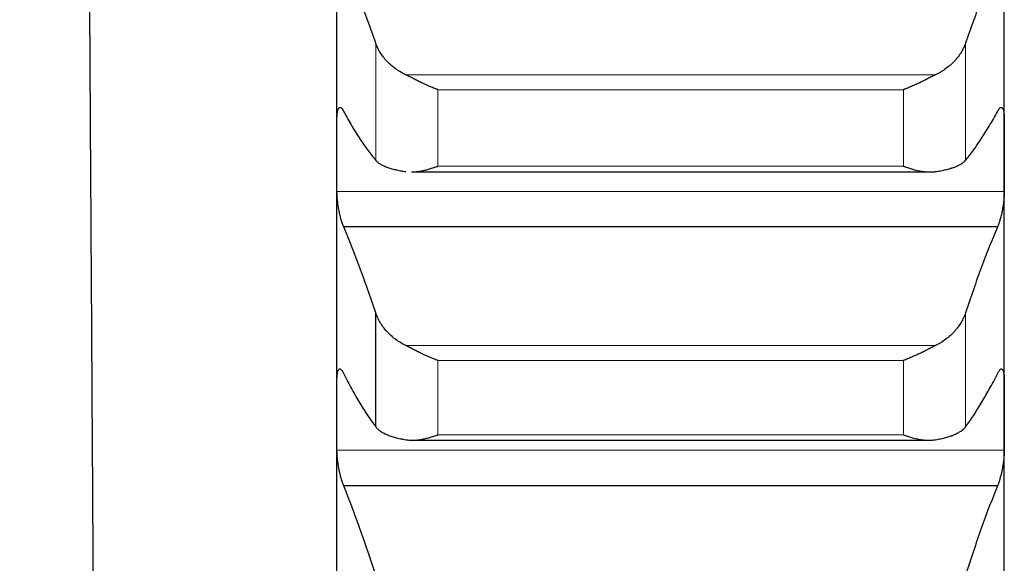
# Model space of a CAD drawing. Header units: inches. Extents: x 0 to 20790, y -12 to 14700.
# Tile 163 of 256: x 8037 to 8113, y 9417 to 9459. Entities that reach past the tile are written whole.
import ezdxf

# ---------------------------------------------------------------- set-up
doc = ezdxf.new("R2010")
doc.units = ezdxf.units.IN
doc.layers.add('1', color=7, linetype='Continuous', true_color=0xffffff)
doc.layers.add('254', color=7, linetype='Continuous', true_color=0xffffff)
doc.styles.add('latin_extended', font='simplex.shx')
doc.dimstyles.get("Standard").update_dxf_attribs({"dimtxt": 0.18, "dimasz": 0.18, "dimexe": 0.18, "dimexo": 0.0625, "dimgap": 0.09, "dimtad": 0, "dimtih": 1, "dimtoh": 1, "dimdec": 4, "dimzin": 0, "dimdsep": 46, "dimtxsty": 'Standard', "dimcen": 0.09, "dimadec": 0, "dimazin": 0, "dimtfac": 1, "dimtdec": 4, "dimtofl": 0, "dimtmove": 0, "dimatfit": 3, "dimfxl": 1, "dimtolj": 1, "dimtzin": 0, "dimarcsym": 0})

# ---------------------------------------------------------------- blocks, each defined once
blk = doc.blocks.new('_U1')
at = {"layer": '254', "color": 3, "linetype": 'Continuous', "lineweight": 13, "transparency": 16777216}
for p, q in [((1386.411, 10951.253), (1386.411, 7981.754)), ((8061.411, 9764.754), (8061.411, 7981.754)), ((1508.911, 8016.754), (7938.911, 8016.754))]:
    blk.add_line(p, q, dxfattribs=at)
at = {"layer": '254', "color": 3, "transparency": 16777216}
for points in [[(1508.911, 8037.17), (1508.911, 7996.337), (1386.411, 8016.754)], [(7938.911, 7996.337), (7938.911, 8037.17), (8061.411, 8016.754)]]:
    blk.add_solid(points, dxfattribs=at)
at = {"layer": 'Defpoints', "color": 0, "transparency": 16777216}
for p in [(1386.411, 10986.253), (8061.411, 9799.754), (8061.411, 8016.754)]:
    blk.add_point(p, dxfattribs=at)
at = {"layer": '254', "color": 2, "lineweight": 13, "transparency": 16777216, "insert": (4508.078, 8200.504), "char_height": 122.5, "attachment_point": 1, "style": 'latin_extended'}
blk.add_mtext('\\A1;6675', dxfattribs=at)

msp = doc.modelspace()

# ---------------------------------------------------------------- linework, layer by layer
at = {"layer": '1', "color": 2, "linetype": 'Continuous', "lineweight": 25}
for p, q in [((8061.411, 9448.955), (8061.411, 9469.738)), ((8113.411, 9448.955), (8113.411, 9469.738)), ((8061.411, 9428.734), (8061.411, 9448.955)), ((8113.411, 9428.734), (8113.411, 9448.955)), ((8067.234, 9447.633), (8107.608, 9447.633)), ((8112.874, 9443.349), (8061.949, 9443.349)), ((8064.438, 9427.781), (8064.438, 9436.659)), ((8061.411, 9409.107), (8061.411, 9428.734)), ((8113.411, 9409.107), (8113.411, 9428.734)), ((8067.311, 9426.745), (8107.536, 9426.745)), ((8112.874, 9423.189), (8061.949, 9423.189))]:
    msp.add_line(p, q, dxfattribs=at)
at = {"layer": '1', "color": 110, "linetype": 'Continuous', "lineweight": 13}
for p, q in [((8064.438, 9448.536), (8064.438, 9457.661)), ((8110.385, 9448.536), (8110.385, 9457.661)), ((8108.043, 9455.189), (8066.78, 9455.189)), ((8105.556, 9454.039), (8069.267, 9454.039)), ((8069.267, 9448.08), (8069.267, 9454.039)), ((8105.556, 9448.08), (8105.556, 9454.039)), ((8105.556, 9448.08), (8069.267, 9448.08)), ((8113.409, 9446.119), (8061.414, 9446.119)), ((8110.385, 9427.781), (8110.385, 9436.659)), ((8108.043, 9434.109), (8066.78, 9434.109)), ((8105.556, 9432.957), (8069.267, 9432.957)), ((8069.267, 9427.16), (8069.267, 9432.957)), ((8105.556, 9427.16), (8105.556, 9432.957)), ((8105.556, 9427.16), (8069.267, 9427.16)), ((8113.409, 9425.978), (8061.414, 9425.978))]:
    msp.add_line(p, q, dxfattribs=at)
at = {"layer": '1', "color": 2, "linetype": 'Continuous', "lineweight": 25}
for points, knots in [([(8045.866, 8861.176), (8045.214, 8966.423), (8044.189, 9131.945), (8043.122, 9304.233), (8042.665, 9378.039), (8042.539, 9398.336), (8042.414, 9418.633), (8042.288, 9438.93), (8042.162, 9459.227), (8042.037, 9479.503), (8041.953, 9493.013), (8041.911, 9499.758)], [0, 0, 0, 0, 0.49444, 0.777608, 0.809392, 0.841176, 0.872961, 0.904745, 0.936529, 0.968313, 1, 1, 1, 1]), ([(8066.78, 9455.189), (8066.634, 9455.26), (8066.494, 9455.336), (8066.225, 9455.497), (8065.968, 9455.668), (8065.731, 9455.857), (8065.591, 9455.981), (8065.563, 9456.006), (8065.508, 9456.056), (8065.481, 9456.082), (8065.401, 9456.16), (8065.349, 9456.212), (8065.199, 9456.372), (8065.107, 9456.481), (8064.935, 9456.704), (8064.856, 9456.818), (8064.748, 9456.993), (8064.713, 9457.052), (8064.665, 9457.142), (8064.649, 9457.172), (8064.618, 9457.232), (8064.603, 9457.262), (8064.531, 9457.414), (8064.48, 9457.537), (8064.438, 9457.661)], [0, 0, 0, 0, 0.125, 0.125, 0.25, 0.375, 0.375, 0.40625, 0.40625, 0.4375, 0.4375, 0.5, 0.5, 0.625, 0.625, 0.75, 0.75, 0.8125, 0.8125, 0.84375, 0.84375, 0.875, 0.875, 1, 1, 1, 1]), ([(8110.385, 9457.661), (8110.343, 9457.537), (8110.293, 9457.415), (8110.178, 9457.174), (8110.049, 9456.937), (8109.891, 9456.708), (8109.762, 9456.54), (8109.717, 9456.484), (8109.647, 9456.401), (8109.623, 9456.374), (8109.574, 9456.32), (8109.55, 9456.293), (8109.425, 9456.16), (8109.213, 9455.955), (8108.978, 9455.766), (8108.731, 9455.586), (8108.602, 9455.5), (8108.432, 9455.398), (8108.398, 9455.378), (8108.328, 9455.338), (8108.223, 9455.28), (8108.116, 9455.225), (8108.043, 9455.189)], [0, 0, 0, 0, 0.125, 0.125, 0.25, 0.375, 0.375, 0.4375, 0.4375, 0.46875, 0.46875, 0.5, 0.5, 0.625, 0.75, 0.75, 0.875, 0.875, 0.90625, 0.90625, 0.9375, 1, 1, 1, 1]), ([(8069.267, 9454.039), (8069.264, 9454.04), (8069.261, 9454.041), (8069.254, 9454.043), (8069.251, 9454.045), (8069.241, 9454.048), (8069.221, 9454.056), (8069.175, 9454.074), (8069.082, 9454.11), (8069.003, 9454.141), (8068.845, 9454.206), (8068.74, 9454.25), (8068.426, 9454.387), (8068.218, 9454.483), (8067.907, 9454.632), (8067.803, 9454.682), (8067.648, 9454.759), (8067.596, 9454.784), (8067.492, 9454.836), (8067.44, 9454.862), (8067.286, 9454.939), (8067.183, 9454.99), (8066.98, 9455.091), (8066.88, 9455.141), (8066.78, 9455.189)], [0, 0, 0, 0, 0.003906, 0.003906, 0.007813, 0.007813, 0.015625, 0.03125, 0.0625, 0.125, 0.125, 0.25, 0.25, 0.5, 0.5, 0.625, 0.625, 0.6875, 0.6875, 0.75, 0.75, 0.875, 0.875, 1, 1, 1, 1]), ([(8108.043, 9455.189), (8107.943, 9455.141), (8107.843, 9455.092), (8107.642, 9454.991), (8107.541, 9454.941), (8107.337, 9454.839), (8107.234, 9454.788), (8107.027, 9454.686), (8106.923, 9454.635), (8106.713, 9454.535), (8106.609, 9454.486), (8106.399, 9454.389), (8106.294, 9454.342), (8106.084, 9454.251), (8105.978, 9454.206), (8105.82, 9454.141), (8105.741, 9454.11), (8105.648, 9454.074), (8105.602, 9454.056), (8105.582, 9454.048), (8105.569, 9454.043), (8105.562, 9454.041), (8105.556, 9454.039)], [0, 0, 0, 0, 0.125, 0.125, 0.25, 0.25, 0.375, 0.375, 0.5, 0.5, 0.625, 0.625, 0.75, 0.75, 0.875, 0.875, 0.9375, 0.96875, 0.984375, 0.992187, 0.992187, 1, 1, 1, 1]), ([(8061.414, 9451.791), (8061.414, 9451.846), (8061.416, 9451.951), (8061.424, 9452.096), (8061.433, 9452.183), (8061.441, 9452.245), (8061.444, 9452.265), (8061.45, 9452.304), (8061.453, 9452.323), (8061.471, 9452.412), (8061.488, 9452.472), (8061.512, 9452.532), (8061.518, 9452.543), (8061.526, 9452.559), (8061.528, 9452.565), (8061.534, 9452.574), (8061.548, 9452.598), (8061.574, 9452.631), (8061.6, 9452.648), (8061.627, 9452.659), (8061.641, 9452.661), (8061.685, 9452.659), (8061.716, 9452.645), (8061.763, 9452.605), (8061.78, 9452.589), (8061.804, 9452.56), (8061.813, 9452.55), (8061.83, 9452.528), (8061.838, 9452.516), (8061.88, 9452.454), (8061.914, 9452.393), (8061.949, 9452.321)], [0, 0, 0, 0, 0.0625, 0.125, 0.1875, 0.1875, 0.21875, 0.21875, 0.25, 0.25, 0.375, 0.375, 0.40625, 0.40625, 0.421875, 0.421875, 0.4375, 0.5, 0.5625, 0.5625, 0.625, 0.625, 0.75, 0.75, 0.8125, 0.8125, 0.84375, 0.84375, 0.875, 0.875, 1, 1, 1, 1]), ([(8112.874, 9452.321), (8112.908, 9452.393), (8112.942, 9452.453), (8112.993, 9452.528), (8113.009, 9452.55), (8113.034, 9452.579), (8113.042, 9452.588), (8113.059, 9452.604), (8113.067, 9452.611), (8113.107, 9452.645), (8113.137, 9452.659), (8113.181, 9452.661), (8113.195, 9452.659), (8113.215, 9452.651), (8113.222, 9452.648), (8113.235, 9452.639), (8113.241, 9452.634), (8113.273, 9452.605), (8113.295, 9452.569), (8113.32, 9452.509), (8113.325, 9452.497), (8113.334, 9452.47), (8113.338, 9452.455), (8113.351, 9452.41), (8113.359, 9452.377), (8113.38, 9452.27), (8113.39, 9452.189), (8113.399, 9452.073), (8113.401, 9452.049), (8113.404, 9452), (8113.405, 9451.975), (8113.408, 9451.899), (8113.409, 9451.846), (8113.409, 9451.791)], [0, 0, 0, 0, 0.125, 0.125, 0.1875, 0.1875, 0.21875, 0.21875, 0.25, 0.25, 0.375, 0.375, 0.4375, 0.4375, 0.46875, 0.46875, 0.5, 0.5, 0.625, 0.625, 0.65625, 0.65625, 0.6875, 0.6875, 0.75, 0.75, 0.875, 0.875, 0.90625, 0.90625, 0.9375, 0.9375, 1, 1, 1, 1]), ([(8064.438, 9448.536), (8064.48, 9448.486), (8064.53, 9448.437), (8064.645, 9448.343), (8064.774, 9448.252), (8064.932, 9448.168), (8065.061, 9448.107), (8065.106, 9448.087), (8065.176, 9448.058), (8065.2, 9448.049), (8065.249, 9448.03), (8065.273, 9448.02), (8065.398, 9447.974), (8065.609, 9447.905), (8065.845, 9447.843), (8066.092, 9447.785), (8066.221, 9447.758), (8066.391, 9447.726), (8066.425, 9447.72), (8066.495, 9447.708), (8066.599, 9447.69), (8066.707, 9447.673), (8066.78, 9447.662)], [0, 0, 0, 0, 0.125, 0.125, 0.25, 0.375, 0.375, 0.4375, 0.4375, 0.46875, 0.46875, 0.5, 0.5, 0.625, 0.75, 0.75, 0.875, 0.875, 0.90625, 0.90625, 0.9375, 1, 1, 1, 1]), ([(8067.226, 9447.633), (8067.278, 9447.634), (8067.331, 9447.635), (8067.486, 9447.643), (8067.589, 9447.652), (8067.795, 9447.678), (8067.9, 9447.695), (8068.109, 9447.735), (8068.214, 9447.758), (8068.424, 9447.809), (8068.529, 9447.837), (8068.739, 9447.899), (8068.844, 9447.932), (8069.003, 9447.985), (8069.082, 9448.013), (8069.175, 9448.046), (8069.221, 9448.063), (8069.241, 9448.07), (8069.254, 9448.075), (8069.261, 9448.078), (8069.267, 9448.08)], [0, 0, 0, 0, 0.07986, 0.07986, 0.233217, 0.233217, 0.386574, 0.386574, 0.53993, 0.53993, 0.693287, 0.693287, 0.846643, 0.846643, 0.923322, 0.961661, 0.98083, 0.990415, 0.990415, 1, 1, 1, 1]), ([(8105.556, 9448.08), (8105.559, 9448.079), (8105.562, 9448.078), (8105.569, 9448.075), (8105.572, 9448.074), (8105.582, 9448.07), (8105.602, 9448.063), (8105.648, 9448.046), (8105.741, 9448.013), (8105.82, 9447.985), (8105.978, 9447.932), (8106.083, 9447.899), (8106.397, 9447.807), (8106.605, 9447.756), (8106.916, 9447.696), (8107.02, 9447.68), (8107.175, 9447.66), (8107.227, 9447.654), (8107.33, 9447.645), (8107.382, 9447.641), (8107.537, 9447.633), (8107.64, 9447.632), (8107.843, 9447.639), (8107.943, 9447.648), (8108.043, 9447.662)], [0, 0, 0, 0, 0.003906, 0.003906, 0.007812, 0.007812, 0.015625, 0.03125, 0.0625, 0.125, 0.125, 0.25, 0.25, 0.5, 0.5, 0.625, 0.625, 0.6875, 0.6875, 0.75, 0.75, 0.875, 0.875, 1, 1, 1, 1]), ([(8108.043, 9447.662), (8108.189, 9447.684), (8108.329, 9447.707), (8108.598, 9447.757), (8108.855, 9447.811), (8109.091, 9447.873), (8109.232, 9447.914), (8109.26, 9447.922), (8109.315, 9447.939), (8109.342, 9447.948), (8109.422, 9447.974), (8109.474, 9447.992), (8109.624, 9448.048), (8109.716, 9448.086), (8109.888, 9448.166), (8109.967, 9448.208), (8110.075, 9448.274), (8110.109, 9448.296), (8110.158, 9448.331), (8110.174, 9448.342), (8110.205, 9448.365), (8110.22, 9448.377), (8110.292, 9448.437), (8110.343, 9448.486), (8110.385, 9448.536)], [0, 0, 0, 0, 0.125, 0.125, 0.25, 0.375, 0.375, 0.40625, 0.40625, 0.4375, 0.4375, 0.5, 0.5, 0.625, 0.625, 0.75, 0.75, 0.8125, 0.8125, 0.84375, 0.84375, 0.875, 0.875, 1, 1, 1, 1]), ([(8061.949, 9443.349), (8061.914, 9443.422), (8061.88, 9443.505), (8061.83, 9443.643), (8061.813, 9443.69), (8061.789, 9443.766), (8061.781, 9443.791), (8061.764, 9443.844), (8061.756, 9443.87), (8061.716, 9444.006), (8061.686, 9444.119), (8061.642, 9444.298), (8061.628, 9444.359), (8061.608, 9444.453), (8061.601, 9444.485), (8061.588, 9444.548), (8061.581, 9444.58), (8061.55, 9444.739), (8061.528, 9444.869), (8061.503, 9445.032), (8061.498, 9445.065), (8061.489, 9445.131), (8061.484, 9445.164), (8061.472, 9445.262), (8061.464, 9445.327), (8061.443, 9445.52), (8061.433, 9445.646), (8061.423, 9445.799), (8061.422, 9445.829), (8061.419, 9445.89), (8061.418, 9445.919), (8061.415, 9446.007), (8061.414, 9446.064), (8061.414, 9446.119)], [0, 0, 0, 0, 0.125, 0.125, 0.1875, 0.1875, 0.21875, 0.21875, 0.25, 0.25, 0.375, 0.375, 0.4375, 0.4375, 0.46875, 0.46875, 0.5, 0.5, 0.625, 0.625, 0.65625, 0.65625, 0.6875, 0.6875, 0.75, 0.75, 0.875, 0.875, 0.90625, 0.90625, 0.9375, 0.9375, 1, 1, 1, 1]), ([(8113.409, 9446.119), (8113.409, 9446.064), (8113.407, 9445.951), (8113.399, 9445.773), (8113.39, 9445.649), (8113.382, 9445.554), (8113.379, 9445.522), (8113.373, 9445.458), (8113.369, 9445.426), (8113.352, 9445.264), (8113.335, 9445.134), (8113.31, 9444.971), (8113.305, 9444.938), (8113.297, 9444.888), (8113.295, 9444.872), (8113.289, 9444.839), (8113.275, 9444.757), (8113.248, 9444.612), (8113.223, 9444.487), (8113.196, 9444.363), (8113.181, 9444.301), (8113.138, 9444.12), (8113.107, 9444.006), (8113.059, 9443.845), (8113.043, 9443.793), (8113.018, 9443.718), (8113.01, 9443.693), (8112.993, 9443.645), (8112.985, 9443.621), (8112.943, 9443.506), (8112.908, 9443.422), (8112.874, 9443.349)], [0, 0, 0, 0, 0.0625, 0.125, 0.1875, 0.1875, 0.21875, 0.21875, 0.25, 0.25, 0.375, 0.375, 0.40625, 0.40625, 0.421875, 0.421875, 0.4375, 0.5, 0.5625, 0.5625, 0.625, 0.625, 0.75, 0.75, 0.8125, 0.8125, 0.84375, 0.84375, 0.875, 0.875, 1, 1, 1, 1]), ([(8066.78, 9434.109), (8066.634, 9434.181), (8066.494, 9434.259), (8066.225, 9434.425), (8065.968, 9434.601), (8065.731, 9434.796), (8065.591, 9434.924), (8065.563, 9434.95), (8065.508, 9435.002), (8065.481, 9435.029), (8065.401, 9435.109), (8065.349, 9435.163), (8065.199, 9435.327), (8065.107, 9435.44), (8064.935, 9435.67), (8064.856, 9435.788), (8064.748, 9435.969), (8064.713, 9436.03), (8064.665, 9436.122), (8064.649, 9436.153), (8064.618, 9436.216), (8064.603, 9436.247), (8064.531, 9436.404), (8064.48, 9436.531), (8064.438, 9436.659)], [0, 0, 0, 0, 0.125, 0.125, 0.25, 0.375, 0.375, 0.40625, 0.40625, 0.4375, 0.4375, 0.5, 0.5, 0.625, 0.625, 0.75, 0.75, 0.8125, 0.8125, 0.84375, 0.84375, 0.875, 0.875, 1, 1, 1, 1]), ([(8110.385, 9436.659), (8110.343, 9436.531), (8110.293, 9436.405), (8110.178, 9436.156), (8110.049, 9435.911), (8109.891, 9435.675), (8109.762, 9435.501), (8109.717, 9435.443), (8109.647, 9435.358), (8109.623, 9435.33), (8109.574, 9435.274), (8109.55, 9435.246), (8109.425, 9435.109), (8109.213, 9434.897), (8108.978, 9434.703), (8108.731, 9434.517), (8108.602, 9434.428), (8108.432, 9434.323), (8108.398, 9434.302), (8108.328, 9434.262), (8108.223, 9434.202), (8108.116, 9434.145), (8108.043, 9434.109)], [0, 0, 0, 0, 0.125, 0.125, 0.25, 0.375, 0.375, 0.4375, 0.4375, 0.46875, 0.46875, 0.5, 0.5, 0.625, 0.75, 0.75, 0.875, 0.875, 0.90625, 0.90625, 0.9375, 1, 1, 1, 1]), ([(8069.267, 9432.957), (8069.264, 9432.958), (8069.261, 9432.959), (8069.254, 9432.962), (8069.251, 9432.963), (8069.241, 9432.967), (8069.221, 9432.974), (8069.175, 9432.991), (8069.082, 9433.026), (8069.003, 9433.057), (8068.845, 9433.121), (8068.74, 9433.164), (8068.426, 9433.299), (8068.218, 9433.395), (8067.907, 9433.543), (8067.803, 9433.594), (8067.648, 9433.671), (8067.596, 9433.697), (8067.492, 9433.749), (8067.44, 9433.775), (8067.286, 9433.853), (8067.183, 9433.905), (8066.98, 9434.008), (8066.88, 9434.059), (8066.78, 9434.109)], [0, 0, 0, 0, 0.003906, 0.003906, 0.007812, 0.007812, 0.015625, 0.03125, 0.0625, 0.125, 0.125, 0.25, 0.25, 0.5, 0.5, 0.625, 0.625, 0.6875, 0.6875, 0.75, 0.75, 0.875, 0.875, 1, 1, 1, 1]), ([(8108.043, 9434.109), (8107.943, 9434.059), (8107.843, 9434.008), (8107.642, 9433.906), (8107.541, 9433.855), (8107.337, 9433.752), (8107.234, 9433.7), (8107.027, 9433.598), (8106.923, 9433.547), (8106.713, 9433.447), (8106.609, 9433.397), (8106.399, 9433.302), (8106.294, 9433.255), (8106.084, 9433.165), (8105.978, 9433.121), (8105.82, 9433.057), (8105.741, 9433.026), (8105.648, 9432.991), (8105.602, 9432.974), (8105.582, 9432.967), (8105.569, 9432.962), (8105.562, 9432.959), (8105.556, 9432.957)], [0, 0, 0, 0, 0.125, 0.125, 0.25, 0.25, 0.375, 0.375, 0.5, 0.5, 0.625, 0.625, 0.75, 0.75, 0.875, 0.875, 0.9375, 0.96875, 0.984375, 0.992188, 0.992188, 1, 1, 1, 1]), ([(8061.414, 9431.49), (8061.414, 9431.543), (8061.416, 9431.645), (8061.424, 9431.784), (8061.433, 9431.868), (8061.441, 9431.927), (8061.444, 9431.946), (8061.45, 9431.982), (8061.453, 9432), (8061.471, 9432.083), (8061.488, 9432.139), (8061.512, 9432.193), (8061.518, 9432.203), (8061.526, 9432.217), (8061.528, 9432.221), (8061.534, 9432.23), (8061.548, 9432.25), (8061.574, 9432.278), (8061.6, 9432.29), (8061.627, 9432.296), (8061.641, 9432.295), (8061.685, 9432.285), (8061.716, 9432.265), (8061.763, 9432.219), (8061.78, 9432.2), (8061.804, 9432.168), (8061.813, 9432.156), (8061.83, 9432.132), (8061.838, 9432.119), (8061.88, 9432.05), (8061.914, 9431.985), (8061.949, 9431.909)], [0, 0, 0, 0, 0.0625, 0.125, 0.1875, 0.1875, 0.21875, 0.21875, 0.25, 0.25, 0.375, 0.375, 0.40625, 0.40625, 0.421875, 0.421875, 0.4375, 0.5, 0.5625, 0.5625, 0.625, 0.625, 0.75, 0.75, 0.8125, 0.8125, 0.84375, 0.84375, 0.875, 0.875, 1, 1, 1, 1]), ([(8112.874, 9431.909), (8112.908, 9431.985), (8112.942, 9432.05), (8112.993, 9432.131), (8113.009, 9432.156), (8113.034, 9432.188), (8113.042, 9432.198), (8113.059, 9432.217), (8113.067, 9432.226), (8113.107, 9432.265), (8113.137, 9432.285), (8113.181, 9432.295), (8113.195, 9432.296), (8113.215, 9432.291), (8113.222, 9432.289), (8113.235, 9432.283), (8113.241, 9432.279), (8113.273, 9432.257), (8113.295, 9432.226), (8113.32, 9432.172), (8113.325, 9432.161), (8113.334, 9432.136), (8113.338, 9432.123), (8113.351, 9432.081), (8113.359, 9432.051), (8113.38, 9431.951), (8113.39, 9431.873), (8113.399, 9431.762), (8113.401, 9431.739), (8113.404, 9431.692), (8113.405, 9431.668), (8113.408, 9431.595), (8113.409, 9431.543), (8113.409, 9431.49)], [0, 0, 0, 0, 0.125, 0.125, 0.1875, 0.1875, 0.21875, 0.21875, 0.25, 0.25, 0.375, 0.375, 0.4375, 0.4375, 0.46875, 0.46875, 0.5, 0.5, 0.625, 0.625, 0.65625, 0.65625, 0.6875, 0.6875, 0.75, 0.75, 0.875, 0.875, 0.90625, 0.90625, 0.9375, 0.9375, 1, 1, 1, 1]), ([(8064.438, 9427.781), (8064.48, 9427.724), (8064.53, 9427.669), (8064.645, 9427.563), (8064.774, 9427.461), (8064.932, 9427.365), (8065.061, 9427.296), (8065.106, 9427.274), (8065.176, 9427.24), (8065.2, 9427.229), (8065.249, 9427.208), (8065.273, 9427.197), (8065.398, 9427.145), (8065.609, 9427.065), (8065.845, 9426.994), (8066.092, 9426.927), (8066.221, 9426.896), (8066.391, 9426.859), (8066.425, 9426.852), (8066.495, 9426.838), (8066.599, 9426.817), (8066.707, 9426.797), (8066.78, 9426.785)], [0, 0, 0, 0, 0.125, 0.125, 0.25, 0.375, 0.375, 0.4375, 0.4375, 0.46875, 0.46875, 0.5, 0.5, 0.625, 0.75, 0.75, 0.875, 0.875, 0.90625, 0.90625, 0.9375, 1, 1, 1, 1]), ([(8108.043, 9426.785), (8108.189, 9426.81), (8108.329, 9426.837), (8108.598, 9426.895), (8108.855, 9426.957), (8109.091, 9427.028), (8109.232, 9427.075), (8109.26, 9427.085), (8109.315, 9427.105), (8109.342, 9427.115), (8109.422, 9427.145), (8109.474, 9427.165), (8109.624, 9427.228), (8109.716, 9427.272), (8109.888, 9427.364), (8109.967, 9427.411), (8110.075, 9427.486), (8110.109, 9427.511), (8110.158, 9427.55), (8110.174, 9427.563), (8110.205, 9427.589), (8110.22, 9427.602), (8110.292, 9427.669), (8110.343, 9427.724), (8110.385, 9427.781)], [0, 0, 0, 0, 0.125, 0.125, 0.25, 0.375, 0.375, 0.40625, 0.40625, 0.4375, 0.4375, 0.5, 0.5, 0.625, 0.625, 0.75, 0.75, 0.8125, 0.8125, 0.84375, 0.84375, 0.875, 0.875, 1, 1, 1, 1]), ([(8066.78, 9426.785), (8066.88, 9426.768), (8066.98, 9426.757), (8067.181, 9426.745), (8067.282, 9426.744), (8067.486, 9426.75), (8067.589, 9426.757), (8067.795, 9426.779), (8067.9, 9426.794), (8068.109, 9426.83), (8068.214, 9426.851), (8068.424, 9426.899), (8068.529, 9426.926), (8068.739, 9426.985), (8068.844, 9427.017), (8069.003, 9427.068), (8069.082, 9427.094), (8069.175, 9427.126), (8069.221, 9427.143), (8069.241, 9427.15), (8069.254, 9427.155), (8069.261, 9427.157), (8069.267, 9427.16)], [0, 0, 0, 0, 0.125, 0.125, 0.25, 0.25, 0.375, 0.375, 0.5, 0.5, 0.625, 0.625, 0.75, 0.75, 0.875, 0.875, 0.9375, 0.96875, 0.984375, 0.992188, 0.992188, 1, 1, 1, 1]), ([(8105.556, 9427.16), (8105.559, 9427.158), (8105.562, 9427.157), (8105.569, 9427.155), (8105.572, 9427.154), (8105.582, 9427.15), (8105.602, 9427.143), (8105.648, 9427.126), (8105.741, 9427.094), (8105.82, 9427.068), (8105.978, 9427.017), (8106.083, 9426.985), (8106.397, 9426.897), (8106.605, 9426.849), (8106.916, 9426.795), (8107.02, 9426.78), (8107.175, 9426.764), (8107.227, 9426.759), (8107.33, 9426.752), (8107.382, 9426.749), (8107.537, 9426.744), (8107.64, 9426.745), (8107.843, 9426.757), (8107.943, 9426.768), (8108.043, 9426.785)], [0, 0, 0, 0, 0.003906, 0.003906, 0.007812, 0.007812, 0.015625, 0.03125, 0.0625, 0.125, 0.125, 0.25, 0.25, 0.5, 0.5, 0.625, 0.625, 0.6875, 0.6875, 0.75, 0.75, 0.875, 0.875, 1, 1, 1, 1]), ([(8061.949, 9423.189), (8061.914, 9423.267), (8061.88, 9423.354), (8061.83, 9423.497), (8061.813, 9423.546), (8061.789, 9423.624), (8061.781, 9423.65), (8061.764, 9423.704), (8061.756, 9423.731), (8061.716, 9423.87), (8061.686, 9423.986), (8061.642, 9424.168), (8061.628, 9424.229), (8061.608, 9424.324), (8061.601, 9424.356), (8061.588, 9424.42), (8061.581, 9424.452), (8061.55, 9424.613), (8061.528, 9424.743), (8061.503, 9424.906), (8061.498, 9424.939), (8061.489, 9425.004), (8061.484, 9425.037), (8061.472, 9425.135), (8061.464, 9425.2), (8061.443, 9425.391), (8061.433, 9425.515), (8061.423, 9425.665), (8061.422, 9425.695), (8061.419, 9425.754), (8061.418, 9425.783), (8061.415, 9425.869), (8061.414, 9425.924), (8061.414, 9425.978)], [0, 0, 0, 0, 0.125, 0.125, 0.1875, 0.1875, 0.21875, 0.21875, 0.25, 0.25, 0.375, 0.375, 0.4375, 0.4375, 0.46875, 0.46875, 0.5, 0.5, 0.625, 0.625, 0.65625, 0.65625, 0.6875, 0.6875, 0.75, 0.75, 0.875, 0.875, 0.90625, 0.90625, 0.9375, 0.9375, 1, 1, 1, 1]), ([(8113.409, 9425.978), (8113.409, 9425.924), (8113.407, 9425.814), (8113.399, 9425.64), (8113.39, 9425.518), (8113.382, 9425.424), (8113.379, 9425.392), (8113.373, 9425.329), (8113.369, 9425.297), (8113.352, 9425.137), (8113.335, 9425.008), (8113.31, 9424.844), (8113.305, 9424.812), (8113.297, 9424.762), (8113.295, 9424.746), (8113.289, 9424.713), (8113.275, 9424.631), (8113.248, 9424.485), (8113.223, 9424.358), (8113.196, 9424.233), (8113.181, 9424.171), (8113.138, 9423.987), (8113.107, 9423.871), (8113.059, 9423.706), (8113.043, 9423.652), (8113.018, 9423.574), (8113.01, 9423.549), (8112.993, 9423.499), (8112.985, 9423.474), (8112.943, 9423.354), (8112.908, 9423.267), (8112.874, 9423.189)], [0, 0, 0, 0, 0.0625, 0.125, 0.1875, 0.1875, 0.21875, 0.21875, 0.25, 0.25, 0.375, 0.375, 0.40625, 0.40625, 0.421875, 0.421875, 0.4375, 0.5, 0.5625, 0.5625, 0.625, 0.625, 0.75, 0.75, 0.8125, 0.8125, 0.84375, 0.84375, 0.875, 0.875, 1, 1, 1, 1])]:
    msp.add_open_spline(points, degree=3, knots=knots, dxfattribs=at)
for points in [[(8064.438, 9457.661), (8064.234, 9458.255), (8063.824, 9459.414), (8063.205, 9461.062), (8062.58, 9462.622), (8062.16, 9463.603), (8061.949, 9464.079)], [(8112.874, 9464.079), (8112.663, 9463.603), (8112.243, 9462.622), (8111.618, 9461.062), (8110.999, 9459.414), (8110.589, 9458.255), (8110.385, 9457.661)], [(8061.949, 9452.321), (8062.16, 9451.933), (8062.58, 9451.193), (8063.205, 9450.192), (8063.824, 9449.3), (8064.234, 9448.778), (8064.438, 9448.536)], [(8110.385, 9448.536), (8110.589, 9448.778), (8110.999, 9449.3), (8111.618, 9450.192), (8112.243, 9451.193), (8112.663, 9451.933), (8112.874, 9452.321)], [(8061.411, 9448.955), (8061.411, 9449.9), (8061.412, 9450.845), (8061.414, 9451.791)], [(8113.409, 9451.791), (8113.411, 9450.845), (8113.411, 9449.9), (8113.411, 9448.955)], [(8061.414, 9446.119), (8061.412, 9447.064), (8061.411, 9448.009), (8061.411, 9448.955)], [(8113.411, 9448.955), (8113.411, 9448.009), (8113.411, 9447.064), (8113.409, 9446.119)], [(8064.438, 9436.659), (8064.234, 9437.274), (8063.824, 9438.474), (8063.205, 9440.189), (8062.58, 9441.819), (8062.16, 9442.848), (8061.949, 9443.349)], [(8112.874, 9443.349), (8112.663, 9442.848), (8112.243, 9441.819), (8111.618, 9440.189), (8110.999, 9438.474), (8110.589, 9437.274), (8110.385, 9436.659)], [(8061.411, 9428.734), (8061.411, 9429.652), (8061.412, 9430.571), (8061.414, 9431.49)], [(8061.949, 9431.909), (8062.16, 9431.493), (8062.58, 9430.698), (8063.205, 9429.613), (8063.824, 9428.634), (8064.234, 9428.053), (8064.438, 9427.781)], [(8110.385, 9427.781), (8110.589, 9428.053), (8110.999, 9428.634), (8111.618, 9429.613), (8112.243, 9430.698), (8112.663, 9431.493), (8112.874, 9431.909)], [(8113.409, 9431.49), (8113.411, 9430.571), (8113.411, 9429.652), (8113.411, 9428.734)], [(8061.414, 9425.978), (8061.412, 9426.896), (8061.411, 9427.815), (8061.411, 9428.734)], [(8113.411, 9428.734), (8113.411, 9427.815), (8113.411, 9426.896), (8113.409, 9425.978)], [(8064.438, 9416.239), (8064.234, 9416.873), (8063.824, 9418.114), (8063.205, 9419.892), (8062.58, 9421.589), (8062.16, 9422.665), (8061.949, 9423.189)], [(8112.874, 9423.189), (8112.663, 9422.665), (8112.243, 9421.589), (8111.618, 9419.892), (8110.999, 9418.114), (8110.589, 9416.873), (8110.385, 9416.239)]]:
    msp.add_open_spline(points, degree=3, dxfattribs=at)

# ---------------------------------------------------------------- dimensions: what is measured, and where the dimension line sits
at = {"layer": '254', "color": 2, "linetype": 'Continuous', "lineweight": 13}
dim = msp.add_linear_dim(base=(8061.411, 8016.754), p1=(1386.411, 10986.253), p2=(8061.411, 9799.754), dimstyle='Standard', override={"dimscale": 35, "dimtxt": 3.5, "dimasz": 3.5, "dimexe": 1, "dimexo": 1, "dimgap": 1.75, "dimtad": 1, "dimtih": 1, "dimtoh": 0, "dimdec": 2, "dimlfac": 1, "dimzin": 8, "dimdsep": 46, "dimlunit": 2, "dimtxsty": 'latin_extended', "dimsah": 1, "dimse1": 0, "dimse2": 0, "dimsd1": 0, "dimsd2": 0, "dimclrd": 3, "dimclre": 3, "dimclrt": 2, "dimtol": 0, "dimtm": -0.1, "dimtfac": 0.714286, "dimtdec": 3, "dimtofl": 1, "dimtmove": 0, "dimtzin": 8, "dimlwd": 13, "dimlwe": 13}, dxfattribs=at)
dim.commit()
dim.dimension.update_dxf_attribs({"geometry": '_U1', "text_midpoint": (4723.911, 8016.754), "dimtype": 160})

doc.saveas('drawing.dxf')
